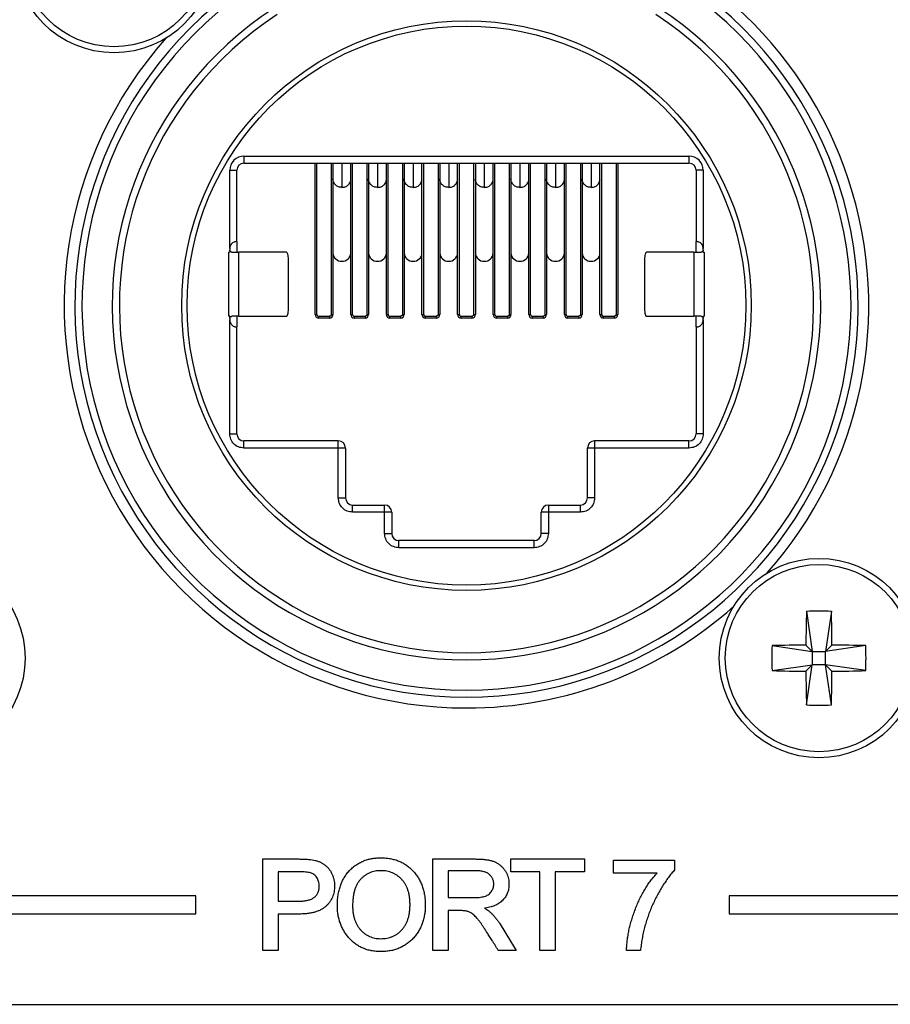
# Model space of a CAD drawing. Header units: millimetres. Extents: x 0 to 844, y -2 to 552.
# Tile 44 of 65: x 729 to 741, y 164 to 178. Entities that reach past the tile are written whole.
import ezdxf

# ---------------------------------------------------------------- set-up
doc = ezdxf.new("R2010")
doc.units = ezdxf.units.MM

msp = doc.modelspace()

# ---------------------------------------------------------------- linework, layer by layer
at = {"color": 7, "linetype": 'Continuous', "lineweight": 25}
for p, q in [((731.673, 175.813), (737.923, 175.813)), ((731.673, 175.813), (731.673, 175.713)), ((737.923, 175.813), (737.923, 175.713)), ((731.473, 174.513), (731.473, 175.613)), ((731.473, 175.613), (731.573, 175.613)), ((731.573, 174.613), (731.573, 175.613)), ((731.673, 175.713), (732.873, 175.713)), ((732.673, 173.588), (732.673, 175.713)), ((732.698, 173.588), (732.698, 175.713)), ((732.873, 175.713), (736.723, 175.713)), ((732.898, 175.713), (732.898, 173.588)), ((732.923, 175.713), (732.923, 175.506)), ((733.173, 175.506), (733.173, 175.713)), ((733.198, 173.588), (733.198, 175.713)), ((733.398, 175.713), (733.398, 173.588)), ((733.423, 175.713), (733.423, 175.506)), ((733.673, 175.506), (733.673, 175.713)), ((733.698, 173.588), (733.698, 175.713)), ((733.898, 175.713), (733.898, 173.588)), ((733.923, 175.713), (733.923, 175.506)), ((734.173, 175.506), (734.173, 175.713)), ((734.198, 173.588), (734.198, 175.713)), ((734.398, 175.713), (734.398, 173.588)), ((734.423, 175.713), (734.423, 175.506)), ((734.673, 175.506), (734.673, 175.713)), ((734.698, 173.588), (734.698, 175.713)), ((734.898, 175.713), (734.898, 173.588)), ((734.923, 175.713), (734.923, 175.506)), ((735.173, 175.506), (735.173, 175.713)), ((735.198, 173.588), (735.198, 175.713)), ((735.398, 175.713), (735.398, 173.588)), ((735.423, 175.713), (735.423, 175.506)), ((735.673, 175.506), (735.673, 175.713)), ((735.698, 173.588), (735.698, 175.713)), ((735.898, 175.713), (735.898, 173.588)), ((735.923, 175.713), (735.923, 175.506)), ((736.173, 175.506), (736.173, 175.713)), ((736.198, 173.588), (736.198, 175.713)), ((736.398, 175.713), (736.398, 173.588)), ((736.423, 175.713), (736.423, 175.506)), ((736.673, 175.506), (736.673, 175.713)), ((736.698, 173.588), (736.698, 175.713)), ((736.723, 175.713), (737.923, 175.713)), ((736.898, 175.713), (736.898, 173.588)), ((736.923, 175.713), (736.923, 173.588)), ((738.123, 175.613), (738.023, 175.613)), ((738.023, 175.613), (738.023, 174.613)), ((738.123, 175.613), (738.123, 174.513)), ((732.923, 175.506), (732.923, 174.452)), ((733.173, 174.452), (733.173, 175.506)), ((733.423, 175.506), (733.423, 174.452)), ((733.673, 174.452), (733.673, 175.506)), ((733.923, 175.506), (733.923, 174.452)), ((734.173, 174.452), (734.173, 175.506)), ((734.423, 175.506), (734.423, 174.452)), ((734.673, 174.452), (734.673, 175.506)), ((734.923, 175.506), (734.923, 174.452)), ((735.173, 174.452), (735.173, 175.506)), ((735.423, 175.506), (735.423, 174.452)), ((735.673, 174.452), (735.673, 175.506)), ((735.923, 175.506), (735.923, 174.452)), ((736.173, 174.452), (736.173, 175.506)), ((736.423, 175.506), (736.423, 174.452)), ((736.673, 174.452), (736.673, 175.506)), ((731.473, 174.513), (731.473, 174.493)), ((731.473, 174.493), (731.473, 174.463)), ((731.573, 174.613), (731.573, 174.463)), ((738.023, 174.463), (738.023, 174.613)), ((738.123, 174.493), (738.123, 174.513)), ((738.123, 174.463), (738.123, 174.493)), ((731.473, 174.463), (731.458, 174.463)), ((731.458, 173.563), (731.458, 174.463)), ((731.603, 173.563), (731.603, 174.463)), ((732.271, 174.463), (731.603, 174.463)), ((732.297, 173.663), (732.297, 174.363)), ((732.923, 174.452), (732.923, 173.588)), ((733.173, 173.588), (733.173, 174.452)), ((733.423, 174.452), (733.423, 173.588)), ((733.673, 173.588), (733.673, 174.452)), ((733.923, 174.452), (733.923, 173.588)), ((734.173, 173.588), (734.173, 174.452)), ((734.423, 174.452), (734.423, 173.588)), ((734.673, 173.588), (734.673, 174.452)), ((734.923, 174.452), (734.923, 173.588)), ((735.173, 173.588), (735.173, 174.452)), ((735.423, 174.452), (735.423, 173.588)), ((735.673, 173.588), (735.673, 174.452)), ((735.923, 174.452), (735.923, 173.588)), ((736.173, 173.588), (736.173, 174.452)), ((736.423, 174.452), (736.423, 173.588)), ((736.673, 173.588), (736.673, 174.452)), ((737.299, 174.363), (737.299, 173.663)), ((737.993, 174.463), (737.325, 174.463)), ((737.993, 174.463), (737.993, 173.563)), ((738.123, 174.463), (738.138, 174.463)), ((738.138, 174.463), (738.138, 173.563)), ((731.473, 173.563), (731.458, 173.563)), ((731.473, 173.533), (731.473, 173.563)), ((731.473, 173.533), (731.473, 173.513)), ((731.573, 173.563), (731.573, 173.413)), ((731.603, 173.563), (732.271, 173.563)), ((732.673, 173.588), (732.698, 173.588)), ((732.723, 173.563), (732.873, 173.563)), ((732.873, 173.538), (732.723, 173.538)), ((732.873, 173.563), (732.873, 173.538)), ((732.898, 173.588), (732.923, 173.588)), ((733.173, 173.588), (733.198, 173.588)), ((733.223, 173.563), (733.373, 173.563)), ((733.373, 173.538), (733.223, 173.538)), ((733.373, 173.563), (733.373, 173.538)), ((733.398, 173.588), (733.423, 173.588)), ((733.673, 173.588), (733.698, 173.588)), ((733.723, 173.563), (733.873, 173.563)), ((733.873, 173.538), (733.723, 173.538)), ((733.873, 173.563), (733.873, 173.538)), ((733.898, 173.588), (733.923, 173.588)), ((734.173, 173.588), (734.198, 173.588)), ((734.223, 173.563), (734.373, 173.563)), ((734.373, 173.538), (734.223, 173.538)), ((734.373, 173.563), (734.373, 173.538)), ((734.398, 173.588), (734.423, 173.588)), ((734.673, 173.588), (734.698, 173.588)), ((734.723, 173.563), (734.873, 173.563)), ((734.873, 173.538), (734.723, 173.538)), ((734.873, 173.563), (734.873, 173.538)), ((734.898, 173.588), (734.923, 173.588)), ((735.173, 173.588), (735.198, 173.588)), ((735.223, 173.563), (735.373, 173.563)), ((735.373, 173.538), (735.223, 173.538)), ((735.373, 173.563), (735.373, 173.538)), ((735.398, 173.588), (735.423, 173.588)), ((735.673, 173.588), (735.698, 173.588)), ((735.723, 173.563), (735.873, 173.563)), ((735.873, 173.538), (735.723, 173.538)), ((735.873, 173.563), (735.873, 173.538)), ((735.898, 173.588), (735.923, 173.588)), ((736.173, 173.588), (736.198, 173.588)), ((736.223, 173.563), (736.373, 173.563)), ((736.373, 173.538), (736.223, 173.538)), ((736.373, 173.563), (736.373, 173.538)), ((736.398, 173.588), (736.423, 173.588)), ((736.673, 173.588), (736.698, 173.588)), ((736.723, 173.563), (736.873, 173.563)), ((736.873, 173.538), (736.723, 173.538)), ((736.873, 173.563), (736.873, 173.538)), ((736.898, 173.588), (736.923, 173.588)), ((737.325, 173.563), (737.993, 173.563)), ((738.023, 173.413), (738.023, 173.563)), ((738.123, 173.533), (738.123, 173.563)), ((738.123, 173.563), (738.138, 173.563)), ((738.123, 173.513), (738.123, 173.533)), ((731.473, 171.913), (731.473, 173.513)), ((731.573, 171.913), (731.573, 173.413)), ((738.023, 173.413), (738.023, 171.913)), ((738.123, 173.513), (738.123, 171.913)), ((731.473, 171.913), (731.573, 171.913)), ((738.123, 171.913), (738.023, 171.913)), ((731.673, 171.713), (731.673, 171.813)), ((732.998, 171.813), (731.673, 171.813)), ((732.998, 171.713), (732.998, 171.813)), ((736.598, 171.813), (736.598, 171.713)), ((737.923, 171.813), (736.598, 171.813)), ((737.923, 171.713), (737.923, 171.813)), ((732.998, 171.713), (731.673, 171.713)), ((732.998, 171.013), (732.998, 171.713)), ((733.098, 171.713), (732.998, 171.713)), ((733.098, 171.713), (733.098, 171.013)), ((736.598, 171.713), (736.498, 171.713)), ((736.498, 171.013), (736.498, 171.713)), ((736.598, 171.713), (736.598, 171.013)), ((737.923, 171.713), (736.598, 171.713)), ((732.998, 171.013), (733.098, 171.013)), ((733.198, 170.813), (733.198, 170.913)), ((733.198, 170.913), (733.648, 170.913)), ((733.648, 170.813), (733.648, 170.913)), ((735.948, 170.913), (735.948, 170.813)), ((735.948, 170.913), (736.398, 170.913)), ((736.398, 170.813), (736.398, 170.913)), ((736.598, 171.013), (736.498, 171.013)), ((733.648, 170.813), (733.198, 170.813)), ((733.648, 170.513), (733.648, 170.813)), ((733.748, 170.813), (733.648, 170.813)), ((733.748, 170.813), (733.748, 170.513)), ((735.948, 170.813), (735.848, 170.813)), ((735.848, 170.513), (735.848, 170.813)), ((735.948, 170.813), (735.948, 170.513)), ((736.398, 170.813), (735.948, 170.813)), ((733.648, 170.513), (733.748, 170.513)), ((735.948, 170.513), (735.848, 170.513)), ((733.848, 170.313), (733.848, 170.413)), ((735.748, 170.413), (733.848, 170.413)), ((735.748, 170.313), (735.748, 170.413)), ((735.748, 170.313), (733.848, 170.313)), ((739.573, 169.42), (739.655, 168.855)), ((739.923, 169.42), (739.84, 168.855)), ((739.091, 168.938), (739.655, 168.855)), ((739.655, 168.855), (739.564, 168.946)), ((739.655, 168.855), (739.84, 168.855)), ((739.655, 168.855), (739.655, 168.67)), ((739.931, 168.946), (739.84, 168.855)), ((740.405, 168.938), (739.84, 168.855)), ((739.84, 168.67), (739.84, 168.855)), ((739.091, 168.587), (739.655, 168.67)), ((739.564, 168.579), (739.655, 168.67)), ((739.573, 168.105), (739.655, 168.67)), ((739.84, 168.67), (739.655, 168.67)), ((739.84, 168.67), (739.931, 168.579)), ((740.405, 168.587), (739.84, 168.67)), ((739.923, 168.105), (739.84, 168.67)), ((731.94, 165.942), (732.429, 165.942)), ((731.94, 164.658), (731.94, 165.942)), ((734.325, 164.658), (734.325, 165.942)), ((734.325, 165.942), (734.907, 165.942)), ((735.419, 165.761), (735.419, 165.942)), ((735.419, 165.942), (736.456, 165.942)), ((736.456, 165.942), (736.456, 165.761)), ((736.865, 165.745), (736.865, 165.926)), ((736.865, 165.926), (737.721, 165.926)), ((737.721, 165.926), (737.721, 165.79)), ((732.444, 165.761), (732.154, 165.761)), ((732.154, 165.761), (732.154, 165.35)), ((734.918, 165.778), (734.539, 165.778)), ((734.539, 165.778), (734.539, 165.399)), ((735.83, 165.761), (735.419, 165.761)), ((735.83, 164.658), (735.83, 165.761)), ((736.456, 165.761), (736.044, 165.761)), ((736.044, 165.761), (736.044, 164.658)), ((737.477, 165.745), (736.865, 165.745)), ((730.996, 165.424), (725.996, 165.424)), ((730.996, 165.174), (730.996, 165.424)), ((734.539, 165.399), (734.876, 165.399)), ((738.487, 165.424), (738.487, 165.174)), ((743.487, 165.424), (738.487, 165.424)), ((732.154, 165.35), (732.448, 165.35)), ((725.996, 165.174), (730.996, 165.174)), ((732.442, 165.169), (732.154, 165.169)), ((732.154, 165.169), (732.154, 164.658)), ((734.703, 165.218), (734.539, 165.218)), ((734.539, 165.218), (734.539, 164.658)), ((738.487, 165.174), (743.487, 165.174)), ((735.269, 165.029), (735.498, 164.658)), ((732.154, 164.658), (731.94, 164.658)), ((734.539, 164.658), (734.325, 164.658)), ((735.498, 164.658), (735.246, 164.658)), ((736.044, 164.658), (735.83, 164.658)), ((737.242, 164.658), (737.046, 164.658)), ((653.022, 163.901), (778.904, 163.901))]:
    msp.add_line(p, q, dxfattribs=at)
at = {"color": 8, "linetype": 'Continuous', "lineweight": 25}
for p, q in [((733.048, 175.711), (733.048, 175.373)), ((733.548, 175.711), (733.548, 175.373)), ((734.048, 175.711), (734.048, 175.373)), ((734.548, 175.711), (734.548, 175.373)), ((735.048, 175.711), (735.048, 175.373)), ((735.548, 175.711), (735.548, 175.373)), ((736.048, 175.711), (736.048, 175.373)), ((736.548, 175.711), (736.548, 175.373))]:
    msp.add_line(p, q, dxfattribs=at)
at = {"color": 7, "linetype": 'Continuous', "lineweight": 25}
for centre, radius in [((729.848, 178.663), 1.4), ((729.848, 178.663), 1.315), ((734.798, 173.713), 4), ((734.798, 173.713), 3.925), ((727.198, 168.763), 1.4), ((739.748, 168.763), 1.4), ((739.748, 168.763), 1.315)]:
    msp.add_circle(centre, radius, dxfattribs=at)
for centre, radius, start, end in [((734.798, 173.713), 5.65, 318.3668, 78.0432), ((734.798, 173.713), 5.5, 123.2095, 56.7905), ((734.798, 173.713), 5.4, 123.2095, 56.7905), ((734.798, 173.713), 4.975, 123.0565, 56.9435), ((734.798, 173.713), 4.875, 123.0565, 56.9435), ((734.798, 173.713), 5.65, 138.3668, 270), ((731.673, 175.613), 0.2, 90, 180), ((737.923, 175.613), 0.2, 360, 90), ((731.673, 175.613), 0.1, 90, 180), ((737.923, 175.613), 0.1, 0, 90), ((733.044, 174.456), 0.121, 181.8361, 271.7248), ((733.052, 174.456), 0.121, 268.2736, 358.1639), ((733.544, 174.456), 0.121, 181.8344, 271.7265), ((733.552, 174.456), 0.121, 268.2735, 358.1656), ((734.044, 174.456), 0.121, 181.8361, 271.7264), ((734.052, 174.456), 0.121, 268.2752, 358.1639), ((734.544, 174.456), 0.121, 181.8361, 271.7248), ((734.552, 174.456), 0.121, 268.2736, 358.1639), ((735.044, 174.456), 0.121, 181.8354, 271.7255), ((735.052, 174.456), 0.121, 268.2753, 358.1621), ((735.544, 174.456), 0.121, 181.8379, 271.7247), ((735.552, 174.456), 0.121, 268.2745, 358.1646), ((736.044, 174.456), 0.121, 181.8361, 271.7264), ((736.052, 174.456), 0.121, 268.2752, 358.1639), ((736.544, 174.456), 0.121, 181.8361, 271.7248), ((736.552, 174.456), 0.121, 268.2736, 358.1639), ((732.723, 173.588), 0.05, 180, 270), ((732.873, 173.588), 0.05, 270, 0), ((733.223, 173.588), 0.05, 180, 270), ((733.373, 173.588), 0.05, 270, 0), ((733.723, 173.588), 0.05, 180, 270), ((733.873, 173.588), 0.05, 270, 0), ((734.223, 173.588), 0.05, 180, 270), ((734.373, 173.588), 0.05, 270, 0), ((734.723, 173.588), 0.05, 180, 270), ((734.873, 173.588), 0.05, 270, 0), ((735.223, 173.588), 0.05, 180, 270), ((735.373, 173.588), 0.05, 270, 0), ((735.723, 173.588), 0.05, 180, 270), ((735.873, 173.588), 0.05, 270, 0), ((736.223, 173.588), 0.05, 180, 270), ((736.373, 173.588), 0.05, 270, 0), ((736.723, 173.588), 0.05, 180, 270), ((736.873, 173.588), 0.05, 270, 0), ((731.673, 171.913), 0.1, 180, 270), ((737.923, 171.913), 0.1, 270, 360), ((732.998, 171.713), 0.1, 0, 90), ((736.598, 171.713), 0.1, 90, 180), ((733.198, 171.013), 0.1, 180, 270), ((733.648, 170.813), 0.1, 0, 90), ((735.948, 170.813), 0.1, 90, 180), ((736.398, 171.013), 0.1, 270, 360), ((733.848, 170.513), 0.1, 180, 270), ((735.748, 170.513), 0.1, 270, 360), ((734.798, 173.713), 5.65, 270, 311.6332), ((762.402, 168.774), 22.838, 178.3789, 179.5673), ((739.748, 165.412), 4.011, 87.4982, 92.5018), ((717.094, 168.774), 22.838, 0.4327, 1.6211), ((743.096, 168.763), 4.01, 177.4972, 182.5028), ((739.737, 146.112), 22.835, 90.4327, 91.6214), ((739.759, 146.112), 22.835, 88.3786, 89.5673), ((736.396, 168.763), 4.013, 357.4994, 2.5006), ((739.737, 191.412), 22.834, 268.3786, 269.5673), ((762.402, 168.751), 22.838, 180.4327, 181.6211), ((717.094, 168.751), 22.838, 358.3789, 359.5673), ((739.759, 191.412), 22.834, 270.4327, 271.6214), ((739.748, 172.113), 4.011, 267.4983, 272.5017)]:
    msp.add_arc(centre, radius, start, end, dxfattribs=at)
at = {"color": 8, "linetype": 'Continuous', "lineweight": 25}
for points, knots in [([(733.048, 175.373), (733.032, 175.375), (732.999, 175.378), (732.957, 175.405), (732.931, 175.444), (732.92, 175.476), (732.923, 175.491), (732.923, 175.491)], [0, 0, 0, 0, 0.248788, 0.497593, 0.746405, 0.995194, 1, 1, 1, 1]), ([(733.048, 175.373), (733.064, 175.375), (733.097, 175.378), (733.139, 175.405), (733.165, 175.444), (733.176, 175.477), (733.172, 175.493), (733.172, 175.494)], [0, 0, 0, 0, 0.245514, 0.491025, 0.736543, 0.982038, 1, 1, 1, 1]), ([(733.548, 175.373), (733.532, 175.375), (733.499, 175.378), (733.457, 175.405), (733.431, 175.444), (733.42, 175.476), (733.423, 175.491), (733.423, 175.491)], [0, 0, 0, 0, 0.248805, 0.497608, 0.746407, 0.995194, 1, 1, 1, 1]), ([(733.548, 175.373), (733.564, 175.375), (733.597, 175.378), (733.639, 175.405), (733.665, 175.444), (733.676, 175.477), (733.672, 175.493), (733.672, 175.494)], [0, 0, 0, 0, 0.245517, 0.491032, 0.736543, 0.982042, 1, 1, 1, 1]), ([(734.048, 175.373), (734.032, 175.375), (733.999, 175.378), (733.957, 175.405), (733.931, 175.444), (733.92, 175.476), (733.923, 175.491), (733.923, 175.491)], [0, 0, 0, 0, 0.2488014, 0.4976008, 0.7464072, 0.9951899, 1, 1, 1, 1]), ([(734.048, 175.373), (734.064, 175.375), (734.097, 175.378), (734.139, 175.405), (734.165, 175.444), (734.176, 175.477), (734.172, 175.493), (734.172, 175.494)], [0, 0, 0, 0, 0.2455, 0.491016, 0.736539, 0.982038, 1, 1, 1, 1]), ([(734.548, 175.373), (734.532, 175.375), (734.499, 175.378), (734.457, 175.405), (734.431, 175.444), (734.42, 175.476), (734.423, 175.491), (734.423, 175.491)], [0, 0, 0, 0, 0.248788, 0.497593, 0.746405, 0.995194, 1, 1, 1, 1]), ([(734.548, 175.373), (734.564, 175.375), (734.597, 175.378), (734.639, 175.405), (734.665, 175.444), (734.676, 175.477), (734.672, 175.493), (734.672, 175.494)], [0, 0, 0, 0, 0.245514, 0.491025, 0.736543, 0.982038, 1, 1, 1, 1]), ([(735.048, 175.373), (735.032, 175.375), (734.999, 175.378), (734.957, 175.405), (734.931, 175.444), (734.92, 175.476), (734.923, 175.491), (734.923, 175.491)], [0, 0, 0, 0, 0.2488063, 0.4975948, 0.746406, 0.9951936, 1, 1, 1, 1]), ([(735.048, 175.373), (735.064, 175.375), (735.097, 175.378), (735.139, 175.405), (735.165, 175.444), (735.176, 175.477), (735.172, 175.493), (735.172, 175.494)], [0, 0, 0, 0, 0.2455152, 0.4910283, 0.7365379, 0.9820383, 1, 1, 1, 1]), ([(735.548, 175.373), (735.532, 175.375), (735.499, 175.378), (735.457, 175.405), (735.431, 175.444), (735.42, 175.476), (735.423, 175.491), (735.423, 175.491)], [0, 0, 0, 0, 0.248803, 0.497604, 0.746402, 0.99519, 1, 1, 1, 1]), ([(735.548, 175.373), (735.564, 175.375), (735.597, 175.378), (735.639, 175.405), (735.665, 175.444), (735.676, 175.477), (735.672, 175.493), (735.672, 175.494)], [0, 0, 0, 0, 0.2455182, 0.4910189, 0.736542, 0.9820417, 1, 1, 1, 1]), ([(736.048, 175.373), (736.032, 175.375), (735.999, 175.378), (735.957, 175.405), (735.931, 175.444), (735.92, 175.476), (735.923, 175.491), (735.923, 175.491)], [0, 0, 0, 0, 0.248802, 0.497603, 0.74641, 0.995194, 1, 1, 1, 1]), ([(736.048, 175.373), (736.064, 175.375), (736.097, 175.378), (736.139, 175.405), (736.165, 175.444), (736.176, 175.477), (736.172, 175.493), (736.172, 175.494)], [0, 0, 0, 0, 0.2455, 0.491016, 0.736539, 0.982038, 1, 1, 1, 1]), ([(736.548, 175.373), (736.532, 175.375), (736.499, 175.378), (736.457, 175.405), (736.431, 175.444), (736.42, 175.476), (736.423, 175.491), (736.423, 175.491)], [0, 0, 0, 0, 0.248788, 0.497593, 0.746405, 0.995194, 1, 1, 1, 1]), ([(736.548, 175.373), (736.564, 175.375), (736.597, 175.378), (736.639, 175.405), (736.665, 175.444), (736.676, 175.477), (736.672, 175.493), (736.672, 175.494)], [0, 0, 0, 0, 0.245514, 0.491025, 0.736543, 0.982038, 1, 1, 1, 1])]:
    msp.add_open_spline(points, degree=3, knots=knots, dxfattribs=at)
at = {"color": 7, "linetype": 'Continuous', "lineweight": 25}
for points, knots in [([(731.573, 174.613), (731.572, 174.613), (731.571, 174.613), (731.56, 174.612), (731.544, 174.609), (731.523, 174.6), (731.502, 174.585), (731.486, 174.564), (731.477, 174.543), (731.473, 174.526), (731.473, 174.517), (731.473, 174.513)], [0, 0, 0, 0, 0.124773, 0.249683, 0.374551, 0.499214, 0.624131, 0.749384, 0.874661, 0.93723, 1, 1, 1, 1]), ([(731.503, 174.463), (731.5, 174.463), (731.493, 174.464), (731.484, 174.469), (731.477, 174.476), (731.473, 174.485), (731.473, 174.49), (731.473, 174.493)], [0, 0, 0, 0, 0.218573, 0.437351, 0.649787, 0.859758, 1, 1, 1, 1]), ([(738.123, 174.513), (738.122, 174.521), (738.121, 174.539), (738.11, 174.564), (738.094, 174.585), (738.073, 174.6), (738.052, 174.609), (738.036, 174.612), (738.025, 174.613), (738.024, 174.613), (738.023, 174.613)], [0, 0, 0, 0, 0.124808, 0.249757, 0.374657, 0.49936, 0.624312, 0.749597, 0.874904, 1, 1, 1, 1]), ([(738.123, 174.493), (738.123, 174.489), (738.122, 174.482), (738.117, 174.474), (738.109, 174.467), (738.101, 174.463), (738.095, 174.463), (738.093, 174.463)], [0, 0, 0, 0, 0.210626, 0.421273, 0.631424, 0.841575, 1, 1, 1, 1]), ([(731.503, 174.463), (731.515, 174.463), (731.538, 174.463), (731.567, 174.463), (731.59, 174.463), (731.599, 174.463), (731.603, 174.463)], [0, 0, 0, 0, 0.250013, 0.500023, 0.749993, 1, 1, 1, 1]), ([(732.297, 174.363), (732.297, 174.376), (732.296, 174.402), (732.29, 174.435), (732.281, 174.458), (732.275, 174.461), (732.271, 174.463)], [0, 0, 0, 0, 0.249995, 0.499978, 0.749973, 1, 1, 1, 1]), ([(737.325, 174.463), (737.321, 174.461), (737.314, 174.458), (737.306, 174.435), (737.3, 174.402), (737.299, 174.376), (737.299, 174.363)], [0, 0, 0, 0, 0.250027, 0.500022, 0.750005, 1, 1, 1, 1]), ([(737.993, 174.463), (737.997, 174.463), (738.005, 174.463), (738.029, 174.463), (738.058, 174.463), (738.081, 174.463), (738.093, 174.463)], [0, 0, 0, 0, 0.250002, 0.499991, 0.750005, 1, 1, 1, 1]), ([(732.271, 173.563), (732.275, 173.564), (732.281, 173.567), (732.29, 173.59), (732.296, 173.623), (732.297, 173.649), (732.297, 173.663)], [0, 0, 0, 0, 0.250027, 0.500022, 0.750005, 1, 1, 1, 1]), ([(737.299, 173.663), (737.299, 173.649), (737.3, 173.623), (737.306, 173.59), (737.314, 173.567), (737.321, 173.564), (737.325, 173.563)], [0, 0, 0, 0, 0.249995, 0.499978, 0.749973, 1, 1, 1, 1]), ([(731.473, 173.533), (731.473, 173.536), (731.474, 173.543), (731.479, 173.552), (731.486, 173.558), (731.495, 173.562), (731.501, 173.562), (731.503, 173.563)], [0, 0, 0, 0, 0.210647, 0.421263, 0.631479, 0.841571, 1, 1, 1, 1]), ([(731.603, 173.563), (731.599, 173.563), (731.59, 173.563), (731.567, 173.563), (731.538, 173.563), (731.515, 173.563), (731.503, 173.563)], [0, 0, 0, 0, 0.250007, 0.499977, 0.749987, 1, 1, 1, 1]), ([(732.698, 173.588), (732.698, 173.584), (732.699, 173.578), (732.704, 173.571), (732.709, 173.567), (732.715, 173.563), (732.72, 173.563), (732.723, 173.563)], [0, 0, 0, 0, 0.249176, 0.49895, 0.624141, 0.746061, 1, 1, 1, 1]), ([(732.723, 173.538), (732.723, 173.538), (732.723, 173.539), (732.723, 173.544), (732.723, 173.553), (732.723, 173.559), (732.723, 173.563)], [0, 0, 0, 0, 0.249979, 0.500038, 0.749988, 1, 1, 1, 1]), ([(732.898, 173.588), (732.898, 173.584), (732.897, 173.579), (732.894, 173.573), (732.89, 173.569), (732.883, 173.564), (732.876, 173.563), (732.873, 173.563)], [0, 0, 0, 0, 0.2539347, 0.3759107, 0.5010397, 0.7508355, 1, 1, 1, 1]), ([(733.198, 173.588), (733.198, 173.584), (733.199, 173.578), (733.204, 173.571), (733.209, 173.567), (733.215, 173.563), (733.22, 173.563), (733.223, 173.563)], [0, 0, 0, 0, 0.249167, 0.499003, 0.624127, 0.746051, 1, 1, 1, 1]), ([(733.223, 173.538), (733.223, 173.538), (733.223, 173.539), (733.223, 173.544), (733.223, 173.553), (733.223, 173.559), (733.223, 173.563)], [0, 0, 0, 0, 0.249979, 0.500038, 0.749988, 1, 1, 1, 1]), ([(733.398, 173.588), (733.398, 173.584), (733.397, 173.579), (733.394, 173.573), (733.39, 173.569), (733.383, 173.564), (733.376, 173.563), (733.373, 173.563)], [0, 0, 0, 0, 0.25396, 0.375894, 0.501026, 0.750829, 1, 1, 1, 1]), ([(733.698, 173.588), (733.698, 173.584), (733.699, 173.578), (733.704, 173.571), (733.709, 173.567), (733.715, 173.563), (733.72, 173.563), (733.723, 173.563)], [0, 0, 0, 0, 0.249181, 0.499012, 0.624134, 0.746056, 1, 1, 1, 1]), ([(733.723, 173.538), (733.723, 173.538), (733.723, 173.539), (733.723, 173.544), (733.723, 173.553), (733.723, 173.559), (733.723, 173.563)], [0, 0, 0, 0, 0.249979, 0.500038, 0.749988, 1, 1, 1, 1]), ([(733.898, 173.588), (733.898, 173.584), (733.897, 173.579), (733.894, 173.573), (733.89, 173.569), (733.883, 173.564), (733.876, 173.563), (733.873, 173.563)], [0, 0, 0, 0, 0.253946, 0.375882, 0.501017, 0.750824, 1, 1, 1, 1]), ([(734.198, 173.588), (734.198, 173.584), (734.199, 173.578), (734.204, 173.571), (734.209, 173.567), (734.215, 173.563), (734.22, 173.563), (734.223, 173.563)], [0, 0, 0, 0, 0.249181, 0.499012, 0.624134, 0.746056, 1, 1, 1, 1]), ([(734.223, 173.538), (734.223, 173.538), (734.223, 173.539), (734.223, 173.544), (734.223, 173.553), (734.223, 173.559), (734.223, 173.563)], [0, 0, 0, 0, 0.249979, 0.500038, 0.749988, 1, 1, 1, 1]), ([(734.398, 173.588), (734.398, 173.584), (734.397, 173.579), (734.394, 173.573), (734.39, 173.569), (734.383, 173.564), (734.376, 173.563), (734.373, 173.563)], [0, 0, 0, 0, 0.253926, 0.375853, 0.500977, 0.750844, 1, 1, 1, 1]), ([(734.698, 173.588), (734.698, 173.584), (734.699, 173.578), (734.704, 173.571), (734.709, 173.567), (734.715, 173.563), (734.72, 173.563), (734.723, 173.563)], [0, 0, 0, 0, 0.249173, 0.498944, 0.624061, 0.746064, 1, 1, 1, 1]), ([(734.723, 173.538), (734.723, 173.538), (734.723, 173.539), (734.723, 173.544), (734.723, 173.553), (734.723, 173.559), (734.723, 173.563)], [0, 0, 0, 0, 0.249979, 0.500038, 0.749988, 1, 1, 1, 1]), ([(734.898, 173.588), (734.898, 173.584), (734.897, 173.579), (734.894, 173.573), (734.89, 173.569), (734.883, 173.564), (734.876, 173.563), (734.873, 173.563)], [0, 0, 0, 0, 0.2539347, 0.3759107, 0.5010397, 0.7508355, 1, 1, 1, 1]), ([(735.198, 173.588), (735.198, 173.584), (735.199, 173.578), (735.204, 173.571), (735.209, 173.567), (735.215, 173.563), (735.22, 173.563), (735.223, 173.563)], [0, 0, 0, 0, 0.249167, 0.499003, 0.624127, 0.746051, 1, 1, 1, 1]), ([(735.223, 173.538), (735.223, 173.538), (735.223, 173.539), (735.223, 173.544), (735.223, 173.553), (735.223, 173.559), (735.223, 173.563)], [0, 0, 0, 0, 0.249979, 0.500038, 0.749988, 1, 1, 1, 1]), ([(735.398, 173.588), (735.398, 173.584), (735.397, 173.579), (735.394, 173.573), (735.39, 173.569), (735.383, 173.564), (735.376, 173.563), (735.373, 173.563)], [0, 0, 0, 0, 0.25396, 0.375894, 0.501026, 0.750829, 1, 1, 1, 1]), ([(735.698, 173.588), (735.698, 173.584), (735.699, 173.578), (735.704, 173.571), (735.709, 173.567), (735.715, 173.563), (735.72, 173.563), (735.723, 173.563)], [0, 0, 0, 0, 0.249181, 0.499012, 0.624134, 0.746056, 1, 1, 1, 1]), ([(735.723, 173.538), (735.723, 173.538), (735.723, 173.539), (735.723, 173.544), (735.723, 173.553), (735.723, 173.559), (735.723, 173.563)], [0, 0, 0, 0, 0.249979, 0.500038, 0.749988, 1, 1, 1, 1]), ([(735.898, 173.588), (735.898, 173.584), (735.897, 173.579), (735.894, 173.573), (735.89, 173.569), (735.883, 173.564), (735.876, 173.563), (735.873, 173.563)], [0, 0, 0, 0, 0.253923, 0.375847, 0.50097, 0.750754, 1, 1, 1, 1]), ([(736.198, 173.588), (736.198, 173.584), (736.199, 173.578), (736.204, 173.571), (736.209, 173.567), (736.215, 173.563), (736.22, 173.563), (736.223, 173.563)], [0, 0, 0, 0, 0.249181, 0.499012, 0.624134, 0.746056, 1, 1, 1, 1]), ([(736.223, 173.538), (736.223, 173.538), (736.223, 173.539), (736.223, 173.544), (736.223, 173.553), (736.223, 173.559), (736.223, 173.563)], [0, 0, 0, 0, 0.249979, 0.500038, 0.749988, 1, 1, 1, 1]), ([(736.398, 173.588), (736.398, 173.584), (736.397, 173.579), (736.394, 173.573), (736.39, 173.569), (736.383, 173.564), (736.376, 173.563), (736.373, 173.563)], [0, 0, 0, 0, 0.2539347, 0.3759107, 0.5010397, 0.7508355, 1, 1, 1, 1]), ([(736.698, 173.588), (736.698, 173.584), (736.699, 173.578), (736.704, 173.571), (736.709, 173.567), (736.715, 173.563), (736.72, 173.563), (736.723, 173.563)], [0, 0, 0, 0, 0.249146, 0.498961, 0.624074, 0.746072, 1, 1, 1, 1]), ([(736.723, 173.538), (736.723, 173.538), (736.723, 173.539), (736.723, 173.544), (736.723, 173.553), (736.723, 173.559), (736.723, 173.563)], [0, 0, 0, 0, 0.249979, 0.500038, 0.749988, 1, 1, 1, 1]), ([(736.898, 173.588), (736.898, 173.584), (736.897, 173.579), (736.894, 173.573), (736.89, 173.569), (736.883, 173.564), (736.876, 173.563), (736.873, 173.563)], [0, 0, 0, 0, 0.25396, 0.375894, 0.501026, 0.750829, 1, 1, 1, 1]), ([(738.093, 173.563), (738.081, 173.563), (738.058, 173.563), (738.029, 173.563), (738.005, 173.563), (737.997, 173.563), (737.993, 173.563)], [0, 0, 0, 0, 0.249995, 0.500009, 0.749998, 1, 1, 1, 1]), ([(738.093, 173.563), (738.096, 173.562), (738.103, 173.562), (738.112, 173.556), (738.119, 173.549), (738.122, 173.54), (738.123, 173.535), (738.123, 173.533)], [0, 0, 0, 0, 0.218562, 0.437404, 0.649779, 0.859763, 1, 1, 1, 1]), ([(731.473, 173.513), (731.474, 173.504), (731.475, 173.486), (731.486, 173.461), (731.502, 173.44), (731.523, 173.425), (731.543, 173.416), (731.56, 173.413), (731.571, 173.413), (731.572, 173.413), (731.573, 173.413)], [0, 0, 0, 0, 0.124807, 0.249762, 0.37465, 0.499351, 0.624316, 0.749599, 0.874905, 1, 1, 1, 1]), ([(738.023, 173.413), (738.024, 173.413), (738.025, 173.413), (738.036, 173.413), (738.052, 173.416), (738.073, 173.425), (738.093, 173.44), (738.11, 173.461), (738.119, 173.482), (738.122, 173.499), (738.123, 173.508), (738.123, 173.513)], [0, 0, 0, 0, 0.124774, 0.249684, 0.374552, 0.499216, 0.62412, 0.749384, 0.874662, 0.937231, 1, 1, 1, 1]), ([(731.673, 171.713), (731.647, 171.716), (731.594, 171.722), (731.528, 171.768), (731.482, 171.834), (731.476, 171.886), (731.473, 171.913)], [0, 0, 0, 0, 0.250008, 0.500002, 0.750002, 1, 1, 1, 1]), ([(738.123, 171.913), (738.12, 171.886), (738.114, 171.834), (738.068, 171.768), (738.002, 171.722), (737.949, 171.716), (737.923, 171.713)], [0, 0, 0, 0, 0.249997, 0.499997, 0.750003, 1, 1, 1, 1]), ([(733.198, 170.813), (733.172, 170.816), (733.119, 170.822), (733.053, 170.868), (733.007, 170.934), (733.001, 170.986), (732.998, 171.013)], [0, 0, 0, 0, 0.250008, 0.500002, 0.750002, 1, 1, 1, 1]), ([(736.598, 171.013), (736.595, 170.986), (736.589, 170.934), (736.543, 170.868), (736.477, 170.822), (736.424, 170.816), (736.398, 170.813)], [0, 0, 0, 0, 0.250001, 0.499995, 0.750002, 1, 1, 1, 1]), ([(733.848, 170.313), (733.822, 170.316), (733.769, 170.322), (733.703, 170.368), (733.657, 170.434), (733.651, 170.486), (733.648, 170.513)], [0, 0, 0, 0, 0.250008, 0.500004, 0.750003, 1, 1, 1, 1]), ([(735.948, 170.513), (735.945, 170.486), (735.939, 170.434), (735.893, 170.368), (735.827, 170.322), (735.774, 170.316), (735.748, 170.313)], [0, 0, 0, 0, 0.250001, 0.499995, 0.750002, 1, 1, 1, 1]), ([(732.429, 165.942), (732.448, 165.942), (732.483, 165.942), (732.536, 165.94), (732.584, 165.936), (732.63, 165.931), (732.674, 165.923), (732.716, 165.91), (732.757, 165.891), (732.796, 165.868), (732.831, 165.841), (732.862, 165.81), (732.888, 165.774), (732.908, 165.735), (732.925, 165.694), (732.936, 165.652), (732.943, 165.609), (732.944, 165.58), (732.945, 165.566)], [0, 0, 0, 0, 0.076126, 0.147381, 0.214518, 0.27733, 0.337665, 0.397852, 0.458252, 0.520199, 0.581736, 0.64179, 0.701355, 0.76205, 0.822648, 0.882145, 0.941064, 1, 1, 1, 1]), ([(732.985, 165.285), (732.985, 165.311), (732.986, 165.36), (732.994, 165.432), (733.007, 165.5), (733.026, 165.564), (733.05, 165.624), (733.079, 165.68), (733.114, 165.731), (733.153, 165.779), (733.197, 165.821), (733.245, 165.858), (733.296, 165.889), (733.349, 165.915), (733.406, 165.935), (733.466, 165.949), (733.53, 165.957), (733.573, 165.958), (733.595, 165.959)], [0, 0, 0, 0, 0.074102, 0.144825, 0.212129, 0.276959, 0.339475, 0.400674, 0.460903, 0.521301, 0.580957, 0.63946, 0.697155, 0.754986, 0.813502, 0.873359, 0.935422, 1, 1, 1, 1]), ([(733.595, 165.959), (733.618, 165.958), (733.662, 165.957), (733.727, 165.948), (733.789, 165.934), (733.847, 165.914), (733.903, 165.888), (733.954, 165.856), (734.003, 165.818), (734.047, 165.775), (734.088, 165.727), (734.123, 165.676), (734.153, 165.621), (734.177, 165.563), (734.196, 165.502), (734.209, 165.437), (734.218, 165.369), (734.219, 165.322), (734.219, 165.299)], [0, 0, 0, 0, 0.066815, 0.130622, 0.192461, 0.252688, 0.312073, 0.371353, 0.431119, 0.492048, 0.553528, 0.614247, 0.675125, 0.736321, 0.799108, 0.863434, 0.930426, 1, 1, 1, 1]), ([(734.907, 165.942), (734.926, 165.942), (734.963, 165.942), (735.017, 165.939), (735.066, 165.934), (735.112, 165.927), (735.155, 165.917), (735.194, 165.903), (735.231, 165.884), (735.265, 165.861), (735.295, 165.835), (735.322, 165.805), (735.345, 165.773), (735.363, 165.738), (735.377, 165.701), (735.388, 165.664), (735.394, 165.626), (735.395, 165.601), (735.395, 165.588)], [0, 0, 0, 0, 0.083579, 0.161633, 0.233971, 0.300696, 0.363502, 0.424556, 0.484217, 0.543776, 0.602754, 0.660328, 0.717398, 0.775063, 0.832264, 0.888269, 0.944084, 1, 1, 1, 1]), ([(737.721, 165.79), (737.706, 165.772), (737.676, 165.737), (737.632, 165.681), (737.591, 165.623), (737.551, 165.561), (737.512, 165.497), (737.475, 165.43), (737.44, 165.36), (737.406, 165.287), (737.375, 165.213), (737.347, 165.137), (737.321, 165.06), (737.299, 164.982), (737.28, 164.903), (737.264, 164.822), (737.251, 164.741), (737.245, 164.686), (737.242, 164.658)], [0, 0, 0, 0, 0.055702, 0.112093, 0.169731, 0.228374, 0.288455, 0.349884, 0.412462, 0.476726, 0.541562, 0.606443, 0.671285, 0.736391, 0.801668, 0.867221, 0.933388, 1, 1, 1, 1]), ([(732.73, 165.561), (732.73, 165.572), (732.729, 165.594), (732.722, 165.626), (732.711, 165.656), (732.696, 165.683), (732.677, 165.706), (732.656, 165.726), (732.632, 165.74), (732.605, 165.749), (732.574, 165.755), (732.537, 165.759), (732.493, 165.761), (732.461, 165.761), (732.444, 165.761)], [0, 0, 0, 0, 0.082918, 0.162914, 0.240442, 0.318262, 0.393886, 0.464169, 0.531501, 0.598316, 0.673444, 0.765637, 0.873996, 1, 1, 1, 1]), ([(733.597, 165.778), (733.583, 165.778), (733.556, 165.777), (733.516, 165.771), (733.477, 165.762), (733.441, 165.749), (733.406, 165.732), (733.373, 165.712), (733.342, 165.687), (733.312, 165.66), (733.285, 165.627), (733.262, 165.591), (733.242, 165.55), (733.226, 165.505), (733.214, 165.455), (733.205, 165.401), (733.2, 165.343), (733.199, 165.303), (733.199, 165.282)], [0, 0, 0, 0, 0.057575, 0.113507, 0.167924, 0.221373, 0.274582, 0.328321, 0.383063, 0.439427, 0.497247, 0.556903, 0.619542, 0.685993, 0.7567, 0.832057, 0.913147, 1, 1, 1, 1]), ([(734.005, 165.299), (734.005, 165.318), (734.004, 165.354), (733.999, 165.407), (733.99, 165.457), (733.977, 165.503), (733.961, 165.546), (733.941, 165.586), (733.917, 165.622), (733.889, 165.654), (733.859, 165.683), (733.828, 165.709), (733.794, 165.73), (733.758, 165.748), (733.72, 165.761), (733.681, 165.771), (733.639, 165.777), (733.611, 165.777), (733.597, 165.778)], [0, 0, 0, 0, 0.079435, 0.154143, 0.225319, 0.2926, 0.357098, 0.419358, 0.479788, 0.539759, 0.598728, 0.655518, 0.71174, 0.767839, 0.823684, 0.880837, 0.939388, 1, 1, 1, 1]), ([(735.181, 165.59), (735.181, 165.597), (735.181, 165.609), (735.178, 165.628), (735.173, 165.645), (735.167, 165.662), (735.158, 165.678), (735.148, 165.694), (735.135, 165.709), (735.121, 165.723), (735.105, 165.736), (735.086, 165.747), (735.064, 165.757), (735.04, 165.764), (735.013, 165.771), (734.984, 165.775), (734.952, 165.777), (734.93, 165.778), (734.918, 165.778)], [0, 0, 0, 0, 0.052306, 0.103016, 0.152664, 0.202477, 0.25205, 0.303926, 0.35607, 0.410969, 0.467737, 0.528502, 0.592641, 0.661612, 0.736945, 0.818297, 0.905398, 1, 1, 1, 1]), ([(737.046, 164.658), (737.047, 164.681), (737.049, 164.728), (737.056, 164.798), (737.066, 164.869), (737.08, 164.942), (737.097, 165.015), (737.118, 165.089), (737.142, 165.165), (737.17, 165.24), (737.2, 165.315), (737.233, 165.387), (737.268, 165.455), (737.305, 165.52), (737.345, 165.582), (737.386, 165.64), (737.43, 165.694), (737.461, 165.728), (737.477, 165.745)], [0, 0, 0, 0, 0.058107, 0.117062, 0.177447, 0.239145, 0.302103, 0.366861, 0.433252, 0.501439, 0.569672, 0.635902, 0.700168, 0.762898, 0.824126, 0.883947, 0.94241, 1, 1, 1, 1]), ([(732.945, 165.566), (732.944, 165.552), (732.944, 165.524), (732.938, 165.483), (732.929, 165.444), (732.915, 165.407), (732.899, 165.372), (732.878, 165.339), (732.854, 165.308), (732.825, 165.279), (732.793, 165.253), (732.756, 165.23), (732.715, 165.211), (732.669, 165.195), (732.618, 165.183), (732.564, 165.175), (732.504, 165.17), (732.463, 165.169), (732.442, 165.169)], [0, 0, 0, 0, 0.058775, 0.115207, 0.17012, 0.223495, 0.276817, 0.329914, 0.383838, 0.439124, 0.495973, 0.55507, 0.617431, 0.683659, 0.754616, 0.830918, 0.912588, 1, 1, 1, 1]), ([(732.448, 165.35), (732.459, 165.35), (732.481, 165.35), (732.513, 165.353), (732.543, 165.357), (732.571, 165.362), (732.596, 165.37), (732.62, 165.379), (732.641, 165.39), (732.66, 165.402), (732.676, 165.416), (732.691, 165.432), (732.703, 165.449), (732.713, 165.468), (732.721, 165.489), (732.727, 165.512), (732.73, 165.536), (732.73, 165.552), (732.73, 165.561)], [0, 0, 0, 0, 0.0850473, 0.1652139, 0.2400737, 0.3099086, 0.3758579, 0.4375916, 0.4964897, 0.5523426, 0.6058753, 0.658813, 0.7120241, 0.7646366, 0.8192576, 0.8766265, 0.9366586, 1, 1, 1, 1]), ([(734.876, 165.399), (734.894, 165.399), (734.927, 165.4), (734.973, 165.403), (735.013, 165.408), (735.047, 165.415), (735.077, 165.426), (735.103, 165.44), (735.126, 165.459), (735.146, 165.481), (735.161, 165.506), (735.173, 165.533), (735.18, 165.561), (735.181, 165.58), (735.181, 165.59)], [0, 0, 0, 0, 0.127909, 0.240342, 0.338879, 0.423403, 0.499131, 0.571883, 0.643512, 0.715813, 0.787999, 0.857979, 0.92796, 1, 1, 1, 1]), ([(735.395, 165.588), (735.395, 165.576), (735.394, 165.553), (735.39, 165.52), (735.382, 165.488), (735.371, 165.458), (735.357, 165.429), (735.34, 165.402), (735.319, 165.377), (735.296, 165.353), (735.27, 165.332), (735.242, 165.312), (735.211, 165.295), (735.178, 165.281), (735.142, 165.268), (735.104, 165.259), (735.074, 165.253), (735.056, 165.25), (735.052, 165.25)], [0, 0, 0, 0, 0.061939, 0.1220936, 0.180124, 0.2366709, 0.2934515, 0.3499092, 0.4076055, 0.4665964, 0.5268086, 0.5878318, 0.6506047, 0.7148284, 0.7817984, 0.8509478, 0.9237614, 0.9470925, 0.9470925, 0.9470925, 0.9470925]), ([(733.595, 164.642), (733.573, 164.642), (733.529, 164.643), (733.465, 164.652), (733.404, 164.667), (733.347, 164.688), (733.292, 164.714), (733.242, 164.746), (733.195, 164.785), (733.151, 164.828), (733.112, 164.876), (733.078, 164.927), (733.049, 164.98), (733.026, 165.036), (733.007, 165.095), (732.994, 165.156), (732.986, 165.22), (732.985, 165.263), (732.985, 165.285)], [0, 0, 0, 0, 0.067635, 0.132445, 0.195053, 0.255905, 0.316117, 0.376305, 0.437039, 0.499285, 0.561841, 0.623238, 0.683946, 0.744869, 0.806449, 0.869215, 0.93341, 1, 1, 1, 1]), ([(733.199, 165.282), (733.199, 165.265), (733.2, 165.231), (733.205, 165.182), (733.213, 165.136), (733.226, 165.093), (733.241, 165.052), (733.261, 165.014), (733.284, 164.979), (733.31, 164.946), (733.338, 164.917), (733.37, 164.892), (733.402, 164.871), (733.437, 164.853), (733.473, 164.84), (733.512, 164.83), (733.552, 164.824), (733.579, 164.823), (733.593, 164.823)], [0, 0, 0, 0, 0.07569, 0.147949, 0.216861, 0.282945, 0.347003, 0.409419, 0.470686, 0.532, 0.592175, 0.650535, 0.707601, 0.764435, 0.821275, 0.879067, 0.938654, 1, 1, 1, 1]), ([(733.593, 164.823), (733.608, 164.823), (733.637, 164.824), (733.68, 164.83), (733.721, 164.84), (733.759, 164.854), (733.796, 164.871), (733.83, 164.893), (733.862, 164.918), (733.891, 164.948), (733.918, 164.981), (733.941, 165.017), (733.961, 165.056), (733.977, 165.099), (733.99, 165.144), (733.999, 165.193), (734.004, 165.245), (734.005, 165.281), (734.005, 165.299)], [0, 0, 0, 0, 0.0630847, 0.1237312, 0.1822343, 0.2396328, 0.2960016, 0.352474, 0.4096584, 0.4683048, 0.5280359, 0.5883136, 0.6498618, 0.7138282, 0.779995, 0.8496096, 0.9228027, 1, 1, 1, 1]), ([(734.219, 165.299), (734.219, 165.275), (734.218, 165.229), (734.21, 165.161), (734.196, 165.096), (734.177, 165.035), (734.152, 164.977), (734.123, 164.923), (734.087, 164.872), (734.047, 164.824), (734.002, 164.782), (733.953, 164.744), (733.902, 164.712), (733.846, 164.687), (733.788, 164.666), (733.727, 164.652), (733.662, 164.643), (733.618, 164.642), (733.595, 164.642)], [0, 0, 0, 0, 0.069801, 0.136471, 0.201051, 0.263552, 0.325038, 0.385884, 0.446521, 0.508001, 0.569129, 0.628771, 0.688105, 0.747567, 0.807745, 0.869473, 0.933481, 1, 1, 1, 1]), ([(735.052, 165.25), (735.057, 165.247), (735.072, 165.239), (735.097, 165.223), (735.126, 165.2), (735.156, 165.173), (735.184, 165.142), (735.213, 165.108), (735.242, 165.07), (735.26, 165.043), (735.269, 165.029)], [0.0510364, 0.0510364, 0.0510364, 0.0510364, 0.1017892, 0.2083741, 0.3210972, 0.4402672, 0.5681704, 0.7031899, 0.8473798, 1, 1, 1, 1]), ([(735.246, 164.658), (735.238, 164.671), (735.222, 164.695), (735.2, 164.731), (735.178, 164.765), (735.158, 164.797), (735.139, 164.827), (735.12, 164.855), (735.104, 164.881), (735.088, 164.906), (735.073, 164.929), (735.06, 164.949), (735.048, 164.968), (735.037, 164.985), (735.027, 165), (735.018, 165.013), (735.011, 165.025), (734.999, 165.043), (734.981, 165.067), (734.958, 165.097), (734.934, 165.124), (734.91, 165.148), (734.887, 165.169), (734.863, 165.185), (734.841, 165.198), (734.818, 165.206), (734.794, 165.212), (734.767, 165.215), (734.736, 165.218), (734.715, 165.218), (734.703, 165.218)], [0, 0, 0, 0, 0.054298, 0.105902, 0.154715, 0.201098, 0.244522, 0.285156, 0.323528, 0.358941, 0.39166, 0.421589, 0.448822, 0.473531, 0.495544, 0.51477, 0.5313, 0.545307, 0.594132, 0.640626, 0.684623, 0.726321, 0.764801, 0.799697, 0.830865, 0.859245, 0.888234, 0.92115, 0.958271, 1, 1, 1, 1])]:
    msp.add_open_spline(points, degree=3, knots=knots, dxfattribs=at)

doc.saveas('drawing.dxf')
